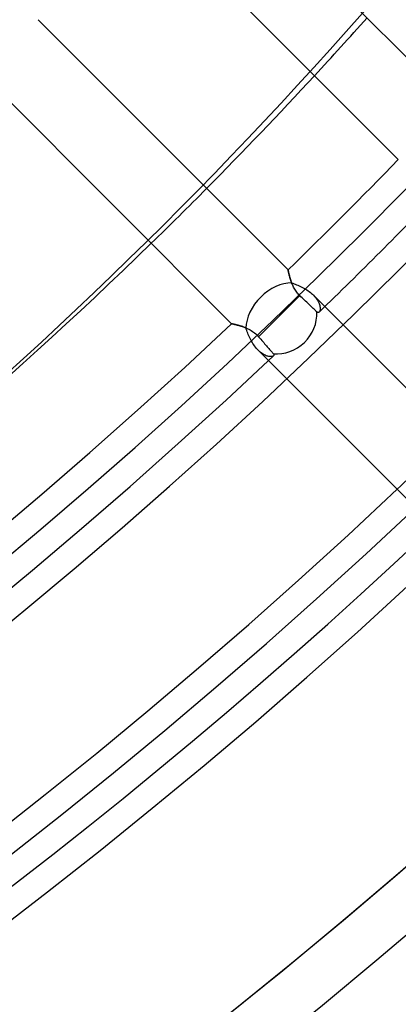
# Model space of a CAD drawing. Header units: millimetres. Extents: x -156 to 156, y -156 to 156.
# Tile 51 of 68: x 64.13 to 71.41, y -85.53 to -66.6. Entities that reach past the tile are written whole.
import ezdxf

# ---------------------------------------------------------------- set-up
doc = ezdxf.new("R2010")
doc.units = ezdxf.units.MM
doc.layers.add('MAIN-1', color=7, linetype='Continuous')

msp = doc.modelspace()

# ---------------------------------------------------------------- linework, layer by layer
at = {"layer": 'MAIN-1'}
for p, q in [((72.446, -68.204), (67.636, -63.393)), ((66.601, -64.48), (71.41, -69.288)), ((69.288, -71.41), (64.48, -66.601)), ((63.393, -67.636), (68.204, -72.446)), ((69.289, -71.41), (69.288, -71.41)), ((69.288, -71.41), (69.289, -71.411)), ((69.289, -71.413), (69.289, -71.41)), ((69.289, -71.411), (69.289, -71.413)), ((69.29, -71.416), (69.289, -71.413)), ((69.289, -71.413), (69.29, -71.417)), ((69.291, -71.421), (69.29, -71.416)), ((69.29, -71.417), (69.291, -71.423)), ((69.292, -71.427), (69.291, -71.421)), ((69.291, -71.423), (69.293, -71.431)), ((69.293, -71.434), (69.292, -71.427)), ((69.293, -71.431), (69.295, -71.44)), ((69.295, -71.442), (69.293, -71.434)), ((69.295, -71.44), (69.297, -71.451)), ((69.297, -71.452), (69.295, -71.442)), ((69.297, -71.451), (69.299, -71.462)), ((69.299, -71.462), (69.297, -71.452)), ((69.302, -71.474), (69.299, -71.462)), ((69.299, -71.462), (69.302, -71.476)), ((69.305, -71.487), (69.302, -71.474)), ((69.302, -71.476), (69.306, -71.49)), ((69.308, -71.5), (69.305, -71.487)), ((69.306, -71.49), (69.31, -71.506)), ((69.312, -71.514), (69.308, -71.5)), ((69.31, -71.506), (69.314, -71.523)), ((69.316, -71.53), (69.312, -71.514)), ((69.314, -71.523), (69.319, -71.54)), ((69.32, -71.545), (69.316, -71.53)), ((69.319, -71.54), (69.324, -71.559)), ((69.325, -71.562), (69.32, -71.545)), ((69.324, -71.559), (69.329, -71.578)), ((69.33, -71.579), (69.325, -71.562)), ((69.329, -71.578), (69.335, -71.598)), ((69.335, -71.597), (69.33, -71.579)), ((69.341, -71.614), (69.335, -71.597)), ((69.335, -71.598), (69.342, -71.618)), ((69.347, -71.633), (69.341, -71.614)), ((69.342, -71.618), (69.349, -71.639)), ((69.354, -71.651), (69.347, -71.633)), ((69.349, -71.639), (69.357, -71.659)), ((69.361, -71.67), (69.354, -71.651)), ((69.357, -71.659), (69.38, -71.668)), ((69.369, -71.689), (69.361, -71.67)), ((69.378, -71.708), (69.369, -71.689)), ((69.386, -71.727), (69.378, -71.708)), ((69.38, -71.668), (69.404, -71.677)), ((69.396, -71.746), (69.386, -71.727)), ((69.404, -71.677), (69.428, -71.686)), ((69.428, -71.686), (69.452, -71.696)), ((69.452, -71.696), (69.477, -71.706)), ((69.477, -71.706), (69.502, -71.717)), ((69.502, -71.717), (69.527, -71.729)), ((69.527, -71.729), (69.552, -71.741)), ((69.552, -71.741), (69.577, -71.754)), ((69.515, -71.906), (69.12, -72.302)), ((69.406, -71.765), (69.396, -71.746)), ((69.417, -71.784), (69.406, -71.765)), ((69.429, -71.802), (69.417, -71.784)), ((69.442, -71.821), (69.429, -71.802)), ((69.455, -71.839), (69.442, -71.821)), ((69.469, -71.857), (69.455, -71.839)), ((69.484, -71.874), (69.469, -71.857)), ((69.499, -71.89), (69.484, -71.874)), ((69.515, -71.906), (69.499, -71.89)), ((69.537, -71.927), (69.515, -71.906)), ((69.56, -71.949), (69.537, -71.927)), ((69.577, -71.754), (69.602, -71.768)), ((69.602, -71.768), (69.626, -71.782)), ((69.626, -71.782), (69.65, -71.797)), ((69.65, -71.797), (69.673, -71.813)), ((69.673, -71.813), (69.696, -71.829)), ((69.696, -71.829), (69.718, -71.846)), ((69.718, -71.846), (69.739, -71.863)), ((69.739, -71.863), (69.759, -71.881)), ((69.759, -71.881), (69.778, -71.899)), ((69.996, -72.117), (69.778, -71.899)), ((69.778, -71.899), (69.799, -71.921)), ((69.799, -71.921), (69.818, -71.944)), ((69.583, -71.971), (69.56, -71.949)), ((69.605, -71.992), (69.583, -71.971)), ((69.626, -72.012), (69.605, -71.992)), ((69.647, -72.031), (69.626, -72.012)), ((69.667, -72.05), (69.647, -72.031)), ((69.687, -72.069), (69.667, -72.05)), ((69.706, -72.088), (69.687, -72.069)), ((69.725, -72.106), (69.706, -72.088)), ((69.742, -72.123), (69.725, -72.106)), ((69.759, -72.138), (69.742, -72.123)), ((69.818, -71.944), (69.836, -71.966)), ((69.836, -71.966), (69.851, -71.989)), ((69.851, -71.989), (69.865, -72.012)), ((69.865, -72.012), (69.876, -72.034)), ((69.876, -72.034), (69.886, -72.055)), ((69.886, -72.055), (69.893, -72.076)), ((69.893, -72.076), (69.899, -72.097)), ((69.899, -72.097), (69.903, -72.116)), ((69.903, -72.116), (69.906, -72.135)), ((73.056, -75.177), (69.996, -72.117)), ((69.12, -72.302), (68.723, -72.698)), ((69.774, -72.152), (69.759, -72.138)), ((69.788, -72.166), (69.774, -72.152)), ((69.802, -72.179), (69.788, -72.166)), ((69.815, -72.191), (69.802, -72.179)), ((69.826, -72.202), (69.815, -72.191)), ((69.836, -72.211), (69.826, -72.202)), ((69.844, -72.219), (69.836, -72.211)), ((69.848, -72.223), (69.844, -72.219)), ((69.853, -72.226), (69.848, -72.223)), ((69.858, -72.229), (69.853, -72.226)), ((69.862, -72.23), (69.858, -72.229)), ((69.867, -72.231), (69.862, -72.23)), ((69.871, -72.231), (69.867, -72.231)), ((69.875, -72.23), (69.871, -72.231)), ((69.879, -72.228), (69.875, -72.23)), ((69.883, -72.226), (69.879, -72.228)), ((69.886, -72.223), (69.883, -72.226)), ((69.892, -72.216), (69.886, -72.223)), ((69.897, -72.206), (69.892, -72.216)), ((69.902, -72.195), (69.897, -72.206)), ((69.905, -72.182), (69.902, -72.195)), ((69.906, -72.168), (69.905, -72.182)), ((69.906, -72.135), (69.907, -72.152)), ((69.907, -72.152), (69.906, -72.168)), ((68.204, -72.446), (68.205, -72.447)), ((68.205, -72.447), (68.204, -72.446)), ((68.205, -72.447), (68.208, -72.447)), ((68.208, -72.447), (68.205, -72.447)), ((68.208, -72.447), (68.212, -72.448)), ((68.213, -72.448), (68.208, -72.447)), ((68.212, -72.448), (68.219, -72.45)), ((68.219, -72.45), (68.213, -72.448)), ((68.219, -72.45), (68.227, -72.451)), ((68.228, -72.452), (68.219, -72.45)), ((68.227, -72.451), (68.237, -72.454)), ((68.238, -72.454), (68.228, -72.452)), ((68.237, -72.454), (68.248, -72.456)), ((68.25, -72.457), (68.238, -72.454)), ((68.248, -72.456), (68.261, -72.459)), ((68.263, -72.46), (68.25, -72.457)), ((68.261, -72.459), (68.275, -72.463)), ((68.278, -72.463), (68.263, -72.46)), ((68.275, -72.463), (68.29, -72.466)), ((68.294, -72.467), (68.278, -72.463)), ((68.29, -72.466), (68.307, -72.471)), ((68.311, -72.472), (68.294, -72.467)), ((68.307, -72.471), (68.325, -72.476)), ((68.329, -72.477), (68.311, -72.472)), ((68.325, -72.476), (68.344, -72.481)), ((68.349, -72.482), (68.329, -72.477)), ((68.344, -72.481), (68.363, -72.487)), ((68.369, -72.488), (68.349, -72.482)), ((68.363, -72.487), (68.383, -72.493)), ((68.39, -72.495), (68.369, -72.488)), ((68.383, -72.493), (68.404, -72.5)), ((68.411, -72.502), (68.39, -72.495)), ((68.404, -72.5), (68.425, -72.507)), ((68.433, -72.51), (68.411, -72.502)), ((68.425, -72.507), (68.447, -72.515)), ((68.455, -72.518), (68.433, -72.51)), ((68.447, -72.515), (68.469, -72.524)), ((68.478, -72.527), (68.455, -72.518)), ((68.469, -72.524), (68.491, -72.533)), ((68.485, -72.551), (68.478, -72.527)), ((68.494, -72.575), (68.485, -72.551)), ((68.491, -72.533), (68.513, -72.543)), ((68.503, -72.6), (68.494, -72.575)), ((68.512, -72.625), (68.503, -72.6)), ((68.522, -72.651), (68.512, -72.625)), ((68.513, -72.543), (68.536, -72.554)), ((68.533, -72.676), (68.522, -72.651)), ((68.545, -72.702), (68.533, -72.676)), ((68.536, -72.554), (68.558, -72.566)), ((68.558, -72.566), (68.58, -72.579)), ((68.58, -72.579), (68.603, -72.593)), ((68.603, -72.593), (68.625, -72.608)), ((68.625, -72.608), (68.646, -72.624)), ((68.646, -72.624), (68.667, -72.641)), ((68.667, -72.641), (68.686, -72.659)), ((68.686, -72.659), (68.705, -72.678)), ((68.705, -72.678), (68.723, -72.698)), ((68.557, -72.728), (68.545, -72.702)), ((68.57, -72.753), (68.557, -72.728)), ((68.583, -72.779), (68.57, -72.753)), ((68.597, -72.803), (68.583, -72.779)), ((68.612, -72.828), (68.597, -72.803)), ((68.628, -72.852), (68.612, -72.828)), ((68.644, -72.874), (68.628, -72.852)), ((68.661, -72.896), (68.644, -72.874)), ((68.723, -72.698), (68.743, -72.721)), ((68.743, -72.721), (68.763, -72.744)), ((68.763, -72.744), (68.783, -72.767)), ((68.783, -72.767), (68.802, -72.789)), ((68.802, -72.789), (68.82, -72.81)), ((68.82, -72.81), (68.838, -72.83)), ((68.838, -72.83), (68.855, -72.85)), ((68.855, -72.85), (68.873, -72.87)), ((68.873, -72.87), (68.89, -72.889)), ((68.678, -72.917), (68.661, -72.896)), ((68.695, -72.937), (68.678, -72.917)), ((68.713, -72.956), (68.695, -72.937)), ((68.713, -72.956), (68.911, -73.154)), ((68.733, -72.974), (68.713, -72.956)), ((68.752, -72.991), (68.733, -72.974)), ((68.772, -73.007), (68.752, -72.991)), ((68.791, -73.021), (68.772, -73.007)), ((68.811, -73.033), (68.791, -73.021)), ((68.83, -73.044), (68.811, -73.033)), ((68.849, -73.053), (68.83, -73.044)), ((68.867, -73.061), (68.849, -73.053)), ((68.885, -73.067), (68.867, -73.061)), ((68.902, -73.072), (68.885, -73.067)), ((68.89, -72.889), (68.906, -72.908)), ((68.906, -72.908), (68.921, -72.925)), ((68.921, -72.925), (68.934, -72.94)), ((68.934, -72.94), (68.947, -72.955)), ((68.947, -72.955), (68.96, -72.97)), ((68.96, -72.97), (68.972, -72.983)), ((68.972, -72.983), (68.982, -72.996)), ((68.982, -72.996), (68.992, -73.007)), ((68.994, -73.071), (68.985, -73.074)), ((68.992, -73.007), (69, -73.016)), ((69.002, -73.067), (68.994, -73.071)), ((69, -73.016), (69.007, -73.024)), ((69.009, -73.062), (69.002, -73.067)), ((69.007, -73.024), (69.01, -73.028)), ((69.011, -73.059), (69.009, -73.062)), ((69.01, -73.028), (69.012, -73.032)), ((69.013, -73.056), (69.011, -73.059)), ((69.012, -73.032), (69.014, -73.035)), ((69.015, -73.053), (69.013, -73.056)), ((69.014, -73.035), (69.016, -73.039)), ((69.016, -73.05), (69.015, -73.053)), ((69.016, -73.039), (69.016, -73.043)), ((69.016, -73.043), (69.016, -73.046)), ((69.016, -73.046), (69.016, -73.05)), ((68.918, -73.075), (68.902, -73.072)), ((68.911, -73.154), (71.993, -76.235)), ((68.934, -73.077), (68.918, -73.075)), ((68.948, -73.078), (68.934, -73.077)), ((68.961, -73.078), (68.948, -73.078)), ((68.974, -73.076), (68.961, -73.078)), ((68.985, -73.074), (68.974, -73.076))]:
    msp.add_line(p, q, dxfattribs=at)
for radius, start, end in [(101, 270.00002, 89.99998), (100, 270.00002, 89.99998), (105, 179.99998, 0), (101, 270.00002, 0), (100, 270.00002, 0), (99.5, 314.13622, 315.8638), (100.5, 314.05795, 315.94207), (99.5, 226.72778, 313.27226), (100.5, 226.63422, 313.36576), (104, 313.34703, 314.17358), (104, 226.65301, 313.34703), (104.5, 226.6451, 313.35493), (105.5, 226.55607, 313.44397), (109.5, 226.45242, 313.54762), (109.5, 226.4703, 313.52969), (109.5, 226.56993, 313.43005), (110.5, 226.47253, 313.52745), (110.5, 226.47253, 313.52745), (110.5, 226.47253, 313.52745)]:
    msp.add_arc((0, 0), radius, start, end, dxfattribs=at)
for centre, major_axis, ratio, start_param, end_param in [((-17.871, 24.098), (74.884, -103.069), 0.809017, 0, 0.28773), ((-17.396, 24.443), (-74.884, 103.069), 0.809017, -2.98185, -2.967385), ((-17.396, 24.443), (-74.884, 103.069), 0.809017, -3.010805, -2.98185), ((-17.396, 24.443), (-74.884, 103.069), 0.809017, -3.025301, -3.010805), ((-17.396, 24.443), (-74.884, 103.069), 0.809017, -3.141593, -3.025301), ((69.12, -72.302), (0.53, 0.53), 0.682961, 0.59275, 2.529249), ((69.12, -72.302), (0.53, 0.53), 0.931457, -2.477299, -0.706526)]:
    msp.add_ellipse(centre, major_axis=major_axis, ratio=ratio, start_param=start_param, end_param=end_param, dxfattribs=at)

doc.saveas('drawing.dxf')
